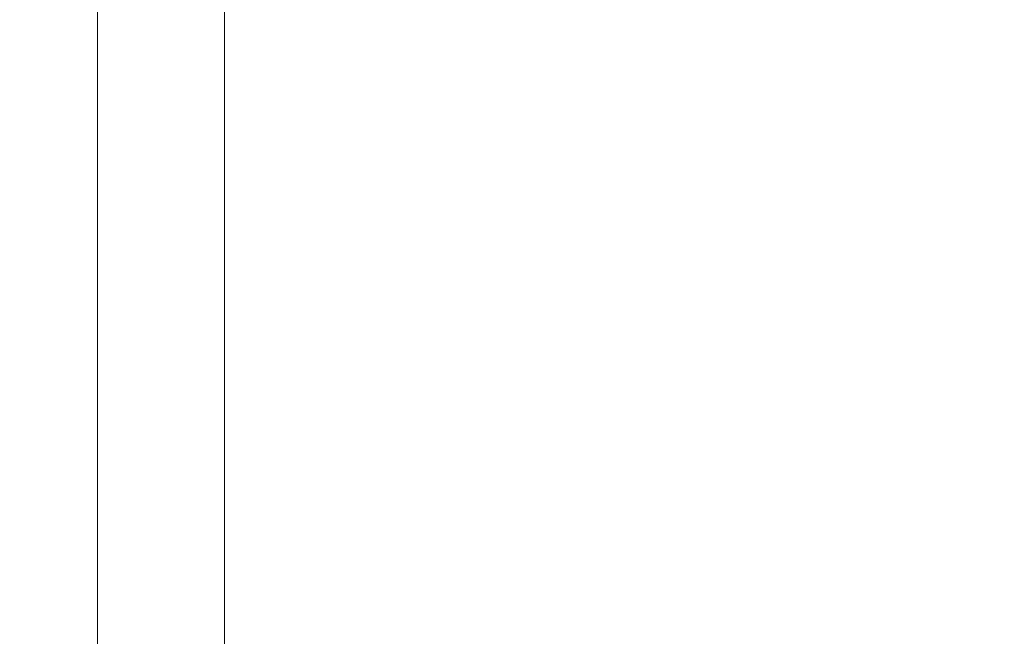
# Paper-space layout 'Sheet2' of a CAD drawing. Header units: millimetres. Extents: x 0 to 1118, y 0 to 864.
# Tile 20 of 79: x 267 to 290, y 262 to 276. Entities that reach past the tile are written whole.
import ezdxf

# ---------------------------------------------------------------- set-up
doc = ezdxf.new("R2010")
doc.units = ezdxf.units.MM
doc.styles.add('SLDTEXTSTYLE0', font='TXT', dxfattribs={"width": 0.75})
doc.dimstyles.new('SLDDIMSTYLE10', dxfattribs={"dimtxt": 3.175, "dimasz": 3.302, "dimexe": 0, "dimexo": 0.0625, "dimgap": 0.79375, "dimtad": 0, "dimtih": 1, "dimtoh": 1, "dimdec": 1, "dimlfac": 4, "dimrnd": 1e-09, "dimzin": 12, "dimdsep": 46, "dimtxsty": 'SLDTEXTSTYLE0', "dimsah": 1, "dimcen": 0.09, "dimadec": 0, "dimazin": 3, "dimtfac": 1, "dimtdec": 1, "dimtofl": 0, "dimtmove": 0, "dimatfit": 3, "dimfxl": 1, "dimfrac": 2, "dimtolj": 1, "dimtzin": 12, "dimarcsym": 0})

# ---------------------------------------------------------------- blocks, each defined once
blk = doc.blocks.new('_D_24')
at = {"color": 7, "linetype": 'Continuous', "lineweight": 0}
for p, q in [((370.369, 305.559), (370.369, 166.161)), ((132.557, 263.501), (132.557, 166.161)), ((256.732, 171.856), (255.765, 171.856)), ((255.765, 171.856), (255.765, 166.815)), ((267.289, 171.856), (268.257, 171.856)), ((268.257, 171.856), (268.257, 166.815)), ((132.557, 169.336), (243.771, 169.336)), ((370.369, 169.336), (269.694, 169.336)), ((255.765, 166.815), (256.732, 166.815)), ((268.257, 166.815), (267.289, 166.815))]:
    blk.add_line(p, q, dxfattribs=at)
at = {"color": 7, "linetype": 'Continuous', "lineweight": 18}
for points in [[(132.557, 169.336), (135.859, 168.828), (135.859, 169.844)], [(370.369, 169.336), (367.067, 169.844), (367.067, 168.828)]]:
    blk.add_solid(points, dxfattribs=at)
at = {"color": 7, "linetype": 'Continuous', "lineweight": 18, "char_height": 3.175, "attachment_point": 1, "style": 'SLDTEXTSTYLE0'}
for s, insert in [('951.2', (244.241, 170.908)), ('37.45', (256.732, 170.908))]:
    blk.add_mtext(s, dxfattribs=dict(at, insert=insert))

psp = doc.layouts.new('Sheet2')

# ---------------------------------------------------------------- linework, layer by layer
at = {"color": 7, "linetype": 'Continuous', "lineweight": 18}
for p, q in [((268.574929, 288.31392), (268.574929, 217.641275)), ((271.557537, 288.31392), (271.557537, 215.06392))]:
    psp.add_line(p, q, dxfattribs=at)

# ---------------------------------------------------------------- dimensions: what is measured, and where the dimension line sits
dim = psp.add_linear_dim(base=(370.369254, 169.33552), p1=(132.557067, 264.770857), p2=(370.369254, 306.829212), dimstyle='SLDDIMSTYLE10', dxfattribs=at)
dim.commit()
dim.dimension.update_dxf_attribs({"geometry": '_D_24', "text_midpoint": (256.732423, 169.33552), "dimtype": 160})

doc.saveas('drawing.dxf')
